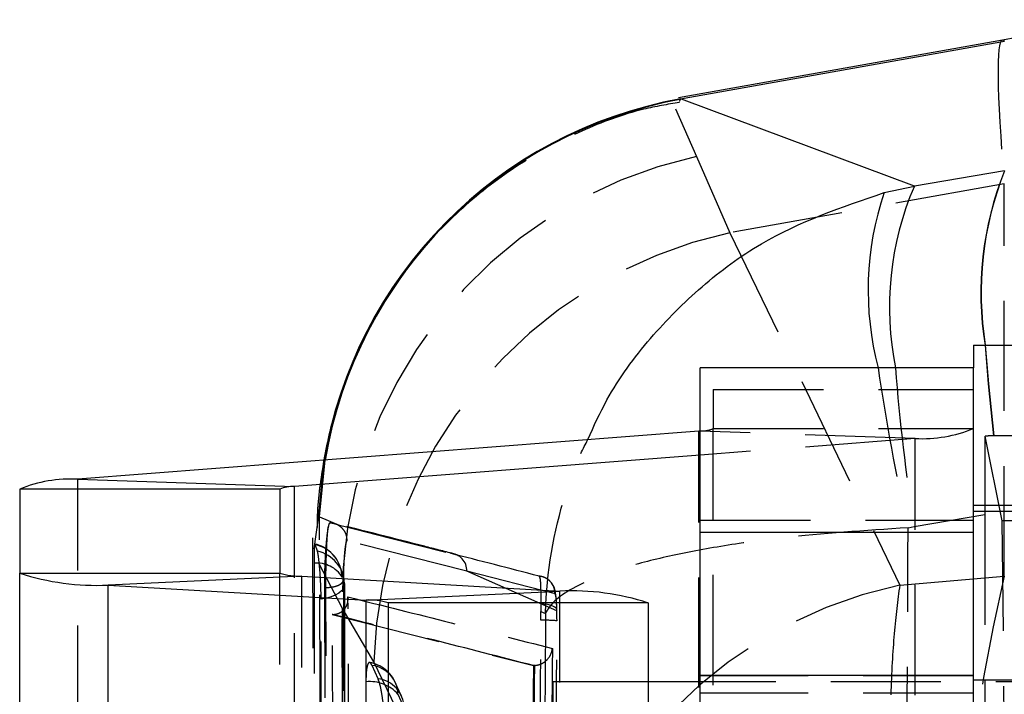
# Model space of a CAD drawing. Extents: x 55 to 332, y 12 to 285.
# Tile 29 of 36: x 303.59 to 314.95, y 257.41 to 265.19. Entities that reach past the tile are written whole.
import ezdxf

# ---------------------------------------------------------------- set-up
doc = ezdxf.new("R2010")
doc.units = 0
doc.linetypes.add('HIDDEN', pattern=[1.905, 1.27, -0.635])
doc.layers.get('0').update_dxf_attribs({"linetype": 'CONTINUOUS'})

msp = doc.modelspace()

# ---------------------------------------------------------------- linework, layer by layer
at = {"color": 7, "linetype": 'CONTINUOUS'}
for p, q in [((314.9255, 264.9547), (311.1898, 264.2904)), ((311.2139, 264.2771), (314.9506, 264.9416)), ((311.2233, 264.2734), (311.2139, 264.2771)), ((313.9101, 263.2703), (311.2233, 264.2734)), ((314.9482, 263.4454), (313.9101, 263.2703)), ((313.5611, 263.1957), (313.9101, 263.2703)), ((314.5911, 261.4371), (317.5911, 261.4371)), ((314.5911, 261.4371), (314.5911, 261.1741)), ((314.5911, 261.1741), (311.4411, 261.1741)), ((311.4411, 259.2778), (311.4411, 261.1741)), ((314.5911, 259.2778), (314.5911, 261.1741)), ((311.4232, 260.4465), (304.2629, 259.8917)), ((311.4232, 260.4465), (311.4411, 260.448)), ((311.4411, 260.1685), (306.7591, 259.8057)), ((304.2629, 259.8917), (306.7591, 259.8057)), ((306.5911, 259.7771), (303.5911, 259.7771)), ((303.5911, 259.7771), (303.5911, 258.8079)), ((306.5911, 259.7771), (306.5911, 258.8079)), ((320.5911, 259.5866), (314.5911, 259.5866)), ((314.5911, 259.2778), (311.4411, 259.2778)), ((311.4411, 257.6276), (311.4411, 259.2778)), ((314.5911, 257.6276), (314.5911, 259.2778)), ((303.5911, 246.3246), (303.5911, 258.8079)), ((303.5911, 258.8079), (306.5911, 258.8079)), ((306.8459, 258.7735), (304.6102, 258.6701)), ((306.8459, 258.7735), (309.8221, 258.6016)), ((304.6102, 258.6701), (307.5864, 258.4983)), ((304.6102, 246.1868), (304.6102, 258.6701)), ((307.5864, 258.4983), (309.8221, 258.6016)), ((310.8411, 258.4639), (307.8411, 258.4639)), ((307.8411, 258.4639), (307.8411, 256.4192)), ((310.8411, 258.4639), (310.8411, 256.4192)), ((314.5911, 257.6276), (311.4411, 257.6276)), ((311.4411, 255.0046), (311.4411, 257.6276)), ((314.5911, 255.0046), (314.5911, 257.6276)), ((311.4411, 257.5554), (310.8411, 257.5554))]:
    msp.add_line(p, q, dxfattribs=at)
at = {"color": 7, "linetype": 'HIDDEN'}
for p, q in [((311.2139, 264.2771), (311.1995, 264.2486)), ((311.1554, 264.1615), (311.398, 263.6139)), ((311.1995, 264.2486), (311.1978, 264.2454)), ((311.398, 263.6139), (311.7835, 262.733)), ((314.9473, 263.2956), (311.7835, 262.733)), ((314.9473, 258.7732), (314.9473, 263.2956)), ((311.7835, 262.733), (313.7411, 258.6709)), ((311.5911, 260.9245), (311.5911, 260.4752)), ((311.5911, 260.9245), (314.5911, 260.9245)), ((311.4232, 247.9632), (311.4232, 260.4465)), ((313.9193, 260.3606), (311.4411, 260.4459)), ((311.5911, 260.4752), (314.5911, 260.4752)), ((311.5911, 247.9919), (311.5911, 260.4752)), ((313.9193, 260.3606), (311.4411, 260.1685)), ((313.9193, 247.8773), (313.9193, 260.3606)), ((314.7246, 260.3894), (314.9203, 259.4114)), ((314.8276, 260.3899), (314.8243, 260.3898)), ((307.0358, 259.4448), (307.1026, 260.1117)), ((307.0483, 259.4564), (307.1154, 260.1127)), ((304.2629, 247.4084), (304.2629, 259.8917)), ((314.5911, 259.5243), (317.5911, 259.5243)), ((306.9885, 259.0891), (307.0358, 259.4448)), ((307.0358, 259.4448), (307.0483, 259.4564)), ((307.0483, 259.4564), (307.2755, 259.3632)), ((307.2755, 259.3632), (307.1703, 259.3898)), ((311.4411, 259.418), (314.5911, 259.418)), ((313.9092, 259.3455), (314.7241, 259.4829)), ((314.7241, 259.4829), (314.7241, 248.6686)), ((317.5911, 259.4114), (314.9203, 259.4114)), ((314.9203, 259.4114), (314.9485, 256.4611)), ((313.8383, 259.331), (313.9092, 259.3455)), ((306.9688, 259.2139), (307.0009, 249.2414)), ((308.7487, 258.8304), (307.3645, 259.1801)), ((307.0255, 259.0606), (307.0009, 259.1368)), ((307.3121, 258.4093), (307.0477, 258.9067)), ((309.7872, 258.3735), (308.7487, 258.8304)), ((309.7659, 258.5701), (308.7487, 258.8304)), ((306.5911, 246.3246), (306.5911, 258.8079)), ((306.7591, 247.3224), (306.7591, 258.7793)), ((306.8459, 246.2902), (306.8459, 258.7735)), ((313.7411, 258.6709), (314.9473, 258.7732)), ((307.1052, 258.6414), (307.1493, 250.2352)), ((307.1224, 258.6414), (307.1052, 258.6414)), ((307.1676, 250.2352), (307.1224, 258.6414)), ((309.8221, 246.1183), (309.8221, 258.6016)), ((307.6765, 257.7861), (307.3121, 258.4093)), ((309.6019, 258.4531), (309.6026, 258.3652)), ((309.6026, 258.3652), (309.6556, 258.3411)), ((309.6028, 258.2646), (309.6026, 258.3652)), ((307.202, 258.3316), (307.1956, 258.3315)), ((307.1956, 258.3315), (309.5153, 257.7425)), ((309.634, 253.7233), (307.6765, 257.7861)), ((307.7239, 257.5903), (307.6554, 257.7433)), ((309.5153, 257.7425), (309.4619, 251.3323)), ((309.5168, 257.7425), (309.5153, 257.7425)), ((309.5311, 257.743), (309.5168, 257.7425)), ((314.5911, 257.6241), (311.4411, 257.6241)), ((317.5911, 257.5741), (314.5911, 257.5741)), ((309.7411, 257.5554), (309.7411, 252.7929)), ((310.8411, 257.5554), (309.7411, 257.5554)), ((323.7411, 257.5554), (311.4411, 257.5554)), ((307.9544, 257.411), (308.0229, 257.258)), ((314.5911, 257.4241), (311.4411, 257.4241))]:
    msp.add_line(p, q, dxfattribs=at)
at = {"color": 8, "linetype": 'CONTINUOUS'}
for p, q in [((311.4411, 260.4459), (311.4232, 260.4465)), ((306.7591, 258.7793), (306.7591, 259.8057)), ((307.5864, 254.328), (307.5864, 258.4983))]:
    msp.add_line(p, q, dxfattribs=at)
at = {"color": 7, "linetype": 'HIDDEN', "flags": 128}
for points in [[(314.7248, 261.4371), (314.76, 260.9897), (314.8243, 260.3898)], [(314.728, 261.4371), (314.7632, 260.9898), (314.8276, 260.3899)], [(307.2755, 259.3632), (307.3307, 259.3492), (307.8535, 259.2166), (308.5561, 259.0375)], [(306.986, 258.9218), (306.9878, 258.196), (306.9949, 255.2726), (307.0096, 249.5524)], [(307.3311, 249.3895), (307.3294, 250.1204), (307.3227, 253.0441), (307.3104, 258.76)], [(309.7878, 258.38), (309.7878, 258.3813), (309.7818, 258.5043), (309.7679, 258.6045), (309.7538, 258.6472), (309.7247, 258.6962), (309.6845, 258.735), (309.6367, 258.7612), (309.6261, 258.7649), (309.6214, 258.7664), (309.6203, 258.7667), (309.6201, 258.7668), (309.6201, 258.7668), (309.6201, 258.7668), (309.6201, 258.7668), (309.6192, 258.767), (309.6091, 258.77)], [(307.3355, 258.688), (307.3354, 258.6591), (307.3245, 258.6306), (307.3031, 258.6032), (307.2718, 258.5777), (307.2314, 258.5548), (307.183, 258.535), (307.1279, 258.5189), (307.0675, 258.5069)], [(307.3355, 258.688), (307.3368, 257.957), (307.3422, 255.0333), (307.3533, 249.311)], [(307.082, 249.1307), (307.0808, 249.8502), (307.0761, 252.7737), (307.0675, 258.5069)], [(309.7872, 258.3735), (309.7864, 258.3887), (309.7779, 258.4033), (309.7621, 258.4169), (309.7394, 258.4289), (309.711, 258.4388), (309.6777, 258.4464), (309.6408, 258.4512), (309.6019, 258.4531)], [(307.5845, 257.555), (307.5844, 256.8242), (307.5842, 253.9012), (307.5838, 248.4663)], [(307.9943, 257.3914), (307.9464, 257.4985), (307.9258, 257.5444)], [(307.9537, 248.3224), (307.9538, 249.0531), (307.954, 251.9762), (307.9544, 257.411)]]:
    msp.add_lwpolyline(points, dxfattribs=at)
at = {"color": 7, "linetype": 'CONTINUOUS'}
for centre, radius, start, end in [((317.5911, 249.9649), 15.225, 79.905, 100.08448), ((312.1158, 259.2752), 5.0825, 100.22222, 170.52658), ((304.1869, 258.311), 1.5825, 87.24785, 112.11704), ((306.7401, 259.4106), 0.3956, 87.24769, 112.11713), ((304.4773, 261.5248), 2.8577, 251.93485, 272.66464), ((306.8127, 259.4871), 0.7144, 251.93486, 272.66462), ((309.955, 255.747), 2.8577, 71.93482, 92.66463), ((307.6196, 257.7847), 0.7144, 71.93476, 92.66472)]:
    msp.add_arc(centre, radius, start, end, dxfattribs=at)
at = {"color": 8, "linetype": 'CONTINUOUS'}
for centre, radius, start, end in [((312.1276, 259.2722), 5.0822, 100.25018, 170.48084), ((318.475, 262.0365), 3.7978, 158.22394, 189.08002), ((318.4826, 262.0376), 3.8024, 158.26284, 189.08569), ((317.1515, 261.8746), 3.5291, 156.70491, 191.44939), ((316.8897, 262.0714), 3.5133, 161.33677, 194.79685)]:
    msp.add_arc(centre, radius, start, end, dxfattribs=at)
at = {"color": 7, "linetype": 'HIDDEN'}
for centre, radius, start, end in [((312.5225, 258.5249), 5.2117, 102.45953, 181.27153), ((317.5911, 246.7703), 16.7354, 80.91058, 99.08942), ((312.8887, 257.6371), 5.2143, 102.23714, 178.36287), ((334.2128, 264.1037), 20.926, 188.0478, 193.18396), ((334.4192, 262.7019), 20.7827, 184.21566, 189.29391), ((311.4529, 260.8101), 0.3623, 268.13707, 292.4285), ((313.9953, 261.9412), 1.5825, 267.2478, 292.1171), ((306.9052, 258.7483), 0.406, 17.46546, 76.79412), ((306.9159, 258.7514), 0.3946, 1.24463, 77.56109), ((306.9449, 258.6783), 0.3907, 1.41749, 78.10213), ((210.4844, -124.663), 396.0355, 75.509343, 75.662485), ((308.5465, 258.8354), 0.2023, 358.58254, 87.29254), ((307.0208, 258.5855), 0.3381, 31.06343, 95.89684), ((306.9308, 258.6733), 0.406, 0.10026, 20.09928), ((335.0421, 254.0617), 20.6397, 166.80451, 193.19549), ((314.8458, 253.5754), 5.2139, 102.23286, 178.37497), ((309.6426, 256.6705), 1.5946, 84.76074, 91.43105), ((307.5553, 257.3785), 0.406, 24.12314, 79.56187), ((307.6133, 257.4048), 0.3411, 1.04982, 82.90903), ((307.6818, 257.2518), 0.3411, 1.04986, 82.90937), ((307.63, 257.125), 0.4324, 41.41378, 96.04981)]:
    msp.add_arc(centre, radius, start, end, dxfattribs=at)
for centre, major_axis, ratio, start_param, end_param in [((317.5911, 246.7175), (-2.6652, 18.2373), 0.0287417, 0.0008878, 0.425681), ((314.7421, 259.2973), (-0.0008, 4.1172), 0.0043613, 1.3023225, 1.5256921), ((320.8381, 260.3252), (24.9668, 0.0938), 0.0035994, 1.8140464, 1.8181575)]:
    msp.add_ellipse(centre, major_axis=major_axis, ratio=ratio, start_param=start_param, end_param=end_param, dxfattribs=at)
at = {"color": 8, "linetype": 'CONTINUOUS'}
msp.add_ellipse((317.5911, 246.7175), major_axis=(-2.6652, 18.2373), ratio=0.0287417, start_param=6.2406789, end_param=6.2840731, dxfattribs=at)
at = {"color": 7, "linetype": 'HIDDEN'}
for points, knots in [([(311.2017, 264.2365), (311.0635, 264.2131), (310.6763, 264.1477), (310.0663, 263.9194), (309.3709, 263.5555), (308.7327, 263.0751), (308.18, 262.5027), (307.7409, 261.8817), (307.4119, 261.2329), (307.1837, 260.5731), (307.0593, 259.9204), (307.0118, 259.4672), (307.0238, 259.2404), (307.0248, 259.2215)], [0, 0, 0, 0, 0.0592263, 0.1658088, 0.2729718, 0.3896529, 0.5009708, 0.6073562, 0.7094073, 0.8074452, 0.9015931, 0.9917966, 1, 1, 1, 1]), ([(309.6556, 258.3411), (309.6557, 258.3459), (309.6677, 258.8126), (309.7699, 259.3848), (309.985, 260.0408), (310.0887, 260.2411), (310.1437, 260.3474)], [0, 0, 0, 0, 0.006951, 0.6770613, 0.8285403, 1, 1, 1, 1]), ([(317.5911, 260.3961), (317.1293, 260.3959), (316.2006, 260.3954), (315.2869, 260.3917), (314.8276, 260.3899)], [0, 0, 0, 0, 0.4972793, 1, 1, 1, 1]), ([(307.092, 249.6665), (307.0832, 251.5579), (307.0681, 254.8206), (307.0541, 258.0846), (307.0483, 259.4564)], [0, 0, 0, 0, 0.579719, 1, 1, 1, 1]), ([(307.1703, 259.3898), (307.165, 259.3857), (307.1582, 259.3803), (307.1511, 259.3479), (307.1494, 259.3403)], [0, 0, 0, 0, 0.76572687, 1, 1, 1, 1]), ([(307.1703, 259.3898), (307.1901, 259.3873), (307.2325, 259.382), (307.2906, 259.3489), (307.3312, 259.3036), (307.3598, 259.2465), (307.3627, 259.2058), (307.3645, 259.1801)], [0, 0, 0, 0, 0.1889575, 0.4028087, 0.6180405, 0.75914, 1, 1, 1, 1]), ([(308.5967, 259.0313), (308.4842, 259.0602), (308.0243, 259.1783), (307.5609, 259.2951), (307.2109, 259.3833)], [0, 0, 0, 0, 0.2446585, 1, 1, 1, 1]), ([(307.1494, 259.3403), (307.1466, 259.3249), (307.1386, 259.2815), (307.1261, 259.1708), (307.1144, 259.009), (307.1068, 258.831), (307.105, 258.7076), (307.1052, 258.6481), (307.1052, 258.6416)], [0, 0, 0, 0, 0.1181496, 0.3327007, 0.5469799, 0.7606721, 0.9737122, 1, 1, 1, 1]), ([(307.1224, 258.6418), (307.1226, 258.6971), (307.1229, 258.8078), (307.1273, 258.9877), (307.1342, 259.1514), (307.142, 259.2726), (307.1473, 259.3207), (307.1494, 259.3403)], [0, 0, 0, 0, 0.21321595, 0.42706506, 0.64014488, 0.853701, 1, 1, 1, 1]), ([(313.8383, 259.331), (313.3409, 259.2989), (312.569, 259.2491), (311.6631, 259.1196), (311.0231, 258.9972), (310.4844, 258.8529), (310.1504, 258.7258), (309.8234, 258.5584), (309.6944, 258.4393), (309.656, 258.3421), (309.6556, 258.3411)], [0, 0, 0, 0, 0.22761501, 0.35316549, 0.47872545, 0.60909909, 0.73948224, 0.7871207, 0.99781446, 1, 1, 1, 1]), ([(313.7696, 248.8391), (313.7825, 250.5907), (313.8082, 254.0879), (313.8283, 257.5852), (313.8383, 259.331)], [0, 0, 0, 0, 0.5008309, 1, 1, 1, 1]), ([(307.3645, 259.1801), (307.3643, 259.1801), (307.3612, 259.1809), (307.3547, 259.1685), (307.3451, 259.116), (307.3364, 259.0347), (307.3295, 258.9343), (307.3251, 258.8244), (307.3248, 258.7567), (307.3246, 258.7229)], [0, 0, 0, 0, 0.0114419, 0.1767973, 0.3419353, 0.506665, 0.6709844, 0.835827, 1, 1, 1, 1]), ([(306.9885, 259.0891), (306.9878, 259.0693), (306.9862, 259.0254), (306.9861, 258.9586), (306.986, 258.9218)], [0, 0, 0, 0, 0.4504915, 1, 1, 1, 1]), ([(306.9973, 259.139), (306.9963, 259.1403), (306.993, 259.1448), (306.9901, 259.1195), (306.9887, 259.0936), (306.9885, 259.0891)], [0, 0, 0, 0, 0.2515469, 0.8685329, 1, 1, 1, 1]), ([(307.0477, 258.9067), (307.0442, 258.9397), (307.0373, 259.0059), (307.0299, 259.0468), (307.0261, 259.0588), (307.0255, 259.0606)], [0, 0, 0, 0, 0.4572614, 0.9144493, 1, 1, 1, 1]), ([(307.0675, 258.5069), (307.0671, 258.5462), (307.0662, 258.6272), (307.0597, 258.7601), (307.0528, 258.8535), (307.0485, 258.8983), (307.0477, 258.9067)], [0, 0, 0, 0, 0.29763209, 0.61261259, 0.92728721, 1, 1, 1, 1]), ([(307.3131, 258.8112), (307.307, 258.8275), (307.2982, 258.8508), (307.2954, 258.8622), (307.2945, 258.8657)], [0, 0, 0, 0, 0.7004093, 1, 1, 1, 1]), ([(307.1224, 258.6419), (307.1475, 258.6432), (307.1977, 258.6457), (307.2623, 258.6642), (307.3099, 258.6905), (307.3197, 258.712), (307.3246, 258.7227)], [0, 0, 0, 0, 0.2499976, 0.4999886, 0.7499952, 1, 1, 1, 1]), ([(307.3246, 258.7229), (307.3252, 258.6011), (307.3284, 257.992), (307.3417, 255.434), (307.356, 252.7541), (307.3683, 250.5615), (307.3696, 250.3178)], [0, 0, 0, 0, 0.0434776, 0.2173878, 0.9130281, 1, 1, 1, 1]), ([(309.5813, 258.774), (309.5854, 258.7673), (309.5937, 258.7538), (309.5992, 258.6629), (309.601, 258.554), (309.6017, 258.4771), (309.6019, 258.4531)], [0, 0, 0, 0, 0.2842001, 0.5759971, 0.8678221, 1, 1, 1, 1]), ([(309.7659, 258.5701), (309.7631, 258.5969), (309.7575, 258.6504), (309.7108, 258.7183), (309.6486, 258.762), (309.6018, 258.7703), (309.5813, 258.774)], [0, 0, 0, 0, 0.2645274, 0.5290553, 0.7935828, 1, 1, 1, 1]), ([(307.3545, 249.2984), (307.3523, 250.3835), (307.3459, 253.5087), (307.3408, 256.6339), (307.3375, 258.674)], [0, 0, 0, 0, 0.3472187, 1, 1, 1, 1]), ([(313.7411, 258.6709), (313.7183, 258.4944), (313.6726, 258.1414), (313.6334, 257.4294), (313.6173, 256.6054), (313.6253, 255.684), (313.6572, 254.6826), (313.7119, 253.6196), (313.7894, 252.5148), (313.8877, 251.4002), (314.0032, 250.3054), (314.0919, 249.6228), (314.1362, 249.2814)], [0, 0, 0, 0, 0.101434, 0.2028654, 0.3022121, 0.401556, 0.5000797, 0.5986013, 0.6992984, 0.7999952, 0.8999969, 1, 1, 1, 1]), ([(307.202, 258.3316), (307.2149, 258.3324), (307.2441, 258.3343), (307.2889, 258.3511), (307.3396, 258.389), (307.3746, 258.4524), (307.38, 258.5058), (307.3775, 258.5338), (307.3774, 258.5343)], [0, 0, 0, 0, 0.084474, 0.1914892, 0.360719, 0.6670597, 0.9934879, 1, 1, 1, 1]), ([(307.3774, 258.5343), (307.774, 258.435), (308.5627, 258.2376), (309.3456, 258.0386), (309.7348, 257.9396)], [0, 0, 0, 0, 0.5028959, 1, 1, 1, 1]), ([(307.4221, 250.7778), (307.4214, 250.8996), (307.4177, 251.5086), (307.4023, 254.0942), (307.3885, 256.5579), (307.3774, 258.5343)], [0, 0, 0, 0, 0.0471124, 0.2355616, 1, 1, 1, 1]), ([(309.7872, 258.3735), (309.7868, 258.387), (309.7855, 258.433), (309.7814, 258.4996), (309.7744, 258.5571), (309.7687, 258.5658), (309.7659, 258.5701)], [0, 0, 0, 0, 0.121278, 0.4134934, 0.7070955, 1, 1, 1, 1]), ([(307.3121, 258.4093), (307.3177, 256.6019), (307.3283, 253.226), (307.3394, 249.849), (307.3445, 248.28)], [0, 0, 0, 0, 0.5353793, 1, 1, 1, 1]), ([(309.7883, 258.2584), (309.7882, 258.2929), (309.7882, 258.3324), (309.7874, 258.3689), (309.7872, 258.3735)], [0, 0, 0, 0, 0.87273026, 1, 1, 1, 1]), ([(307.2392, 250.9896), (307.2387, 251.0571), (307.2353, 251.6118), (307.2203, 254.0591), (307.2066, 256.4389), (307.1956, 258.3315)], [0, 0, 0, 0, 0.027574, 0.226656, 1, 1, 1, 1]), ([(309.5168, 257.7425), (309.1328, 257.8411), (308.3638, 258.0384), (307.5903, 258.2345), (307.202, 258.3316), (307.202, 258.3316)], [0, 0, 0, 0, 0.4994086, 0.9999388, 1, 1, 1, 1]), ([(309.5513, 250.8287), (309.5523, 250.964), (309.5576, 251.6405), (309.5762, 254.1191), (309.5912, 256.4625), (309.6028, 258.2646)], [0, 0, 0, 0, 0.0545862, 0.2729311, 1, 1, 1, 1]), ([(309.6556, 258.3411), (309.6479, 256.9096), (309.6327, 254.0592), (309.6142, 251.2089), (309.6051, 249.7901)], [0, 0, 0, 0, 0.502233, 1, 1, 1, 1]), ([(309.7343, 250.8225), (309.7354, 250.9578), (309.7409, 251.6343), (309.7604, 254.1129), (309.7761, 256.4563), (309.7883, 258.2584)], [0, 0, 0, 0, 0.0545865, 0.2729328, 1, 1, 1, 1]), ([(309.5311, 257.743), (309.5501, 257.7459), (309.5881, 257.7517), (309.6439, 257.7808), (309.6972, 257.8298), (309.7259, 257.8869), (309.7336, 257.9262), (309.7348, 257.939), (309.7348, 257.9396)], [0, 0, 0, 0, 0.15722, 0.3135123, 0.5425123, 0.8512064, 0.9921315, 1, 1, 1, 1]), ([(309.7348, 257.9396), (309.7264, 256.8068), (309.7095, 254.5369), (309.6896, 252.267), (309.6796, 251.1299)], [0, 0, 0, 0, 0.4990478, 1, 1, 1, 1]), ([(307.6554, 257.7433), (307.6487, 257.7556), (307.6339, 257.7827), (307.613, 257.7779), (307.5959, 257.7311), (307.5861, 257.6522), (307.5849, 257.5845), (307.5845, 257.555)], [0, 0, 0, 0, 0.1801807, 0.3974954, 0.6148182, 0.8321312, 1, 1, 1, 1]), ([(309.4793, 251.3313), (309.4793, 251.3317), (309.4882, 252.4009), (309.5073, 254.5379), (309.5231, 256.6749), (309.5311, 257.7429), (309.5311, 257.743)], [0, 0, 0, 0, 0.0001559, 0.5002796, 0.9999223, 1, 1, 1, 1]), ([(307.7976, 257.0655), (307.7976, 257.0661), (307.7975, 257.1063), (307.7947, 257.1931), (307.7826, 257.3268), (307.764, 257.4495), (307.7434, 257.5402), (307.7296, 257.5757), (307.7239, 257.5903)], [0, 0, 0, 0, 0.0030798, 0.215172, 0.4272632, 0.6393548, 0.8514438, 1, 1, 1, 1])]:
    msp.add_open_spline(points, degree=3, knots=knots, dxfattribs=at)
at = {"color": 8, "linetype": 'CONTINUOUS'}
msp.add_open_spline([(310.1437, 260.3474), (310.2133, 260.502), (310.4015, 260.9202), (310.8456, 261.521), (311.4465, 262.1265), (312.3169, 262.7702), (313.0735, 263.0289), (313.5611, 263.1957)], degree=3, knots=[0, 0, 0, 0, 0.111552, 0.3017232, 0.4848664, 0.6679951, 1, 1, 1, 1], dxfattribs=at)

doc.saveas('drawing.dxf')
